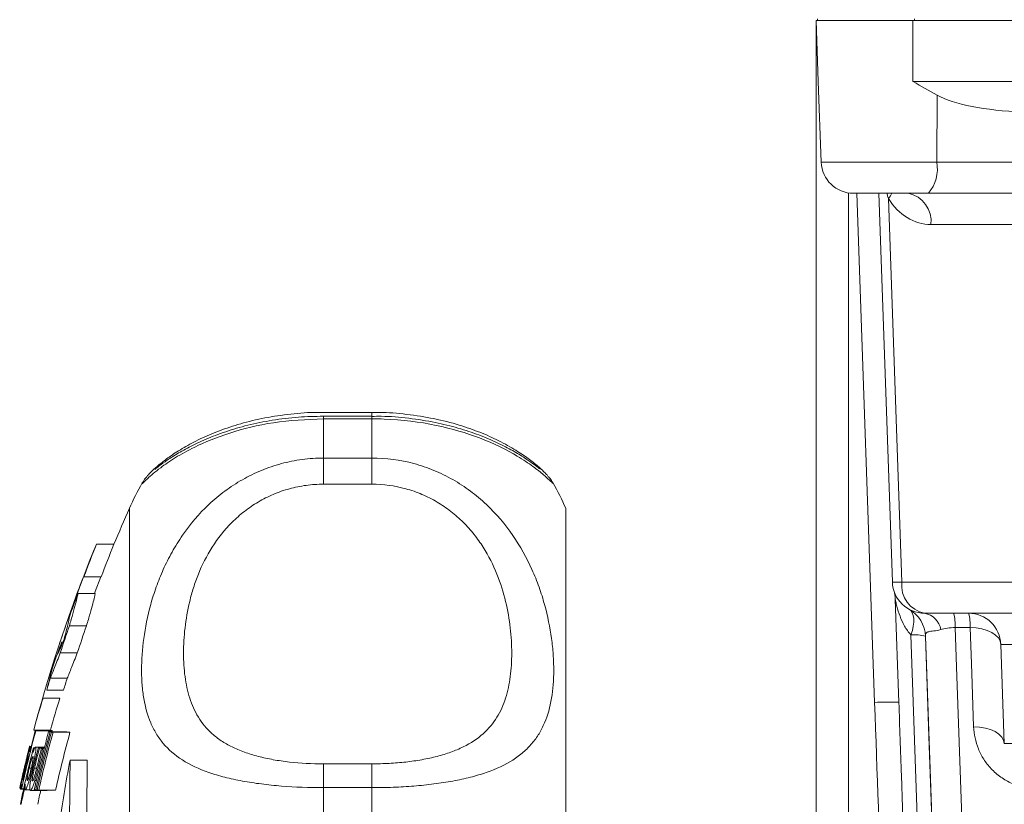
# Model space of a CAD drawing. Header units: millimetres. Extents: x 143 to 827, y 75 to 838.
# Tile 13 of 23: x 145 to 205, y 684 to 733. Entities that reach past the tile are written whole.
import ezdxf

# ---------------------------------------------------------------- set-up
doc = ezdxf.new("R2010")
doc.units = ezdxf.units.MM

msp = doc.modelspace()

# ---------------------------------------------------------------- linework, layer by layer
at = {"color": 7, "linetype": 'Continuous', "lineweight": 15}
for p, q in [((193.839, 665.158), (193.839, 733.021)), ((193.839, 733.021), (193.85, 733.021)), ((193.981, 729.251), (193.85, 733.021)), ((193.85, 733.021), (199.839, 733.021)), ((193.927, 733.121), (193.927, 733.021)), ((199.839, 729.251), (199.839, 733.021)), ((199.839, 733.021), (208.063, 733.021)), ((199.927, 733.121), (199.927, 733.021)), ((193.981, 729.251), (194.156, 724.251)), ((199.839, 729.251), (208.774, 729.251)), ((201.31, 724.251), (201.348, 728.39)), ((201.31, 724.251), (207.158, 724.251)), ((200.793, 722.321), (196.155, 722.321)), ((198.564, 698.251), (197.723, 722.321)), ((198.32, 721.994), (199.149, 698.251)), ((208.356, 722.321), (200.793, 722.321)), ((209.77, 720.391), (200.952, 720.391)), ((166.339, 708.757), (163.339, 708.757)), ((166.339, 708.524), (163.339, 708.524)), ((163.339, 708.36), (163.339, 705.928)), ((166.339, 708.36), (163.339, 708.36)), ((166.339, 705.928), (166.339, 708.36)), ((163.339, 705.928), (163.339, 704.312)), ((163.339, 705.928), (166.339, 705.928)), ((166.339, 705.928), (166.339, 704.312)), ((152.135, 704.379), (152.139, 704.386)), ((166.339, 704.312), (163.339, 704.312)), ((151.339, 665.498), (151.339, 702.821)), ((178.339, 665.498), (178.339, 702.821)), ((149.287, 700.59), (150.371, 700.59)), ((148.515, 698.573), (149.588, 698.573)), ((199.149, 698.251), (217.261, 698.251)), ((148.14, 697.543), (149.208, 697.543)), ((198.966, 690.798), (198.743, 697.2)), ((218.674, 696.321), (200.563, 696.321)), ((147.609, 695.538), (148.671, 695.538)), ((200.345, 676.96), (199.715, 694.978)), ((203.384, 695.436), (202.454, 695.436)), ((200.612, 694.898), (201.05, 682.385)), ((218.723, 694.391), (205.281, 694.391)), ((205.281, 694.391), (205.495, 688.251)), ((147.048, 693.871), (148.103, 693.871)), ((146.431, 692.305), (147.478, 692.305)), ((146.206, 691.555), (147.25, 691.555)), ((145.988, 691.073), (147.029, 691.073)), ((145.408, 689.09), (146.443, 689.09)), ((145.497, 689.052), (146.533, 689.052)), ((145.528, 689.047), (146.564, 689.047)), ((146.32, 688.977), (147.366, 688.977)), ((146.413, 688.971), (147.46, 688.971)), ((146.497, 688.966), (147.545, 688.966)), ((146.599, 688.961), (147.649, 688.961)), ((205.495, 688.251), (218.811, 688.251)), ((145.209, 688.072), (145.243, 688.072)), ((145.517, 688.03), (146.072, 688.03)), ((145.683, 687.97), (146.057, 687.97)), ((145.755, 687.964), (146.055, 687.964)), ((145.884, 687.955), (146.053, 687.955)), ((145.968, 687.95), (146.052, 687.95)), ((147.655, 687.216), (148.717, 687.216)), ((144.867, 686.758), (144.923, 686.758)), ((145.12, 686.721), (145.243, 686.721)), ((145.309, 686.691), (145.369, 686.691)), ((163.339, 686.998), (163.339, 685.523)), ((163.339, 686.998), (166.339, 686.998)), ((166.339, 686.998), (166.339, 685.523)), ((145.472, 685.966), (145.57, 685.966)), ((144.535, 685.499), (144.54, 685.499)), ((144.582, 685.425), (144.776, 685.425)), ((144.655, 685.457), (144.783, 685.457)), ((144.886, 685.383), (145.18, 685.383)), ((145.198, 685.357), (146.23, 685.357)), ((145.531, 685.381), (145.616, 685.381)), ((145.716, 685.371), (146.754, 685.371)), ((163.339, 685.523), (163.339, 679.753)), ((166.339, 685.523), (163.339, 685.523)), ((166.339, 679.753), (166.339, 685.523))]:
    msp.add_line(p, q, dxfattribs=at)
at = {"color": 8, "linetype": 'Continuous', "lineweight": 15}
for p, q in [((194.156, 724.251), (201.31, 724.251)), ((195.839, 722.346), (195.839, 665.088)), ((197.467, 690.798), (196.366, 722.321)), ((163.339, 708.524), (163.339, 708.36)), ((166.339, 708.757), (166.339, 708.524)), ((166.339, 708.524), (166.339, 708.36)), ((144.767, 686.517), (144.772, 686.517)), ((145.453, 686.737), (145.583, 686.737)), ((145.702, 686.875), (145.785, 686.875))]:
    msp.add_line(p, q, dxfattribs=at)
at = {"color": 8, "linetype": 'Continuous', "lineweight": 15, "flags": 128}
msp.add_lwpolyline([(198.541, 722.321), (198.455, 722.175), (198.32, 721.994)], dxfattribs=at)
at = {"color": 7, "linetype": 'Continuous', "lineweight": 15, "flags": 128}
for points in [[(149.287, 700.59), (149.185, 700.343), (149.109, 700.158)], [(149.565, 698.584), (149.21, 697.659), (149.166, 697.543)], [(199.588, 696.574), (199.703, 696.483), (199.792, 696.353), (199.853, 696.187), (199.885, 695.989), (199.887, 695.763), (199.858, 695.515), (199.801, 695.252), (199.715, 694.978)], [(202.454, 695.436), (202.539, 693), (202.947, 681.339)], [(203.598, 689.296), (203.482, 692.617), (203.384, 695.436)], [(203.384, 695.436), (203.754, 695.415), (204.108, 695.355), (204.433, 695.259), (204.718, 695.13), (204.952, 694.973), (205.128, 694.793), (205.239, 694.597), (205.281, 694.391)], [(201.05, 682.385), (200.83, 688.681), (200.612, 694.898)], [(198.937, 690.807), (198.937, 690.807), (198.966, 690.798)], [(145.499, 689.435), (145.475, 689.343), (145.408, 689.09)], [(203.598, 689.296), (203.969, 689.275), (204.323, 689.215), (204.648, 689.12), (204.932, 688.991), (205.166, 688.834), (205.342, 688.654), (205.453, 688.457), (205.495, 688.251)]]:
    msp.add_lwpolyline(points, dxfattribs=at)
at = {"color": 7, "linetype": 'Continuous', "lineweight": 15}
for centre, radius, start, end in [((196.155, 724.321), 2, 182, 270), ((199.075, 723.816), 2.278, 318.97584, 11.01717), ((199.201, 720.591), 1.762, 353.45302, 78.97299), ((163.339, 697.821), 13, 149.65339, 157.38014), ((166.339, 697.821), 13, 22.61986, 30.26121), ((233.382, 665.821), 90, 155.72535, 157.27391), ((194.761, 682.018), 49.12, 157.7839, 160.30395), ((195.325, 681.99), 48.651, 157.52276, 160.07134), ((233.382, 665.821), 91, 157.83118, 164.95948), ((233.378, 665.812), 90.992, 158.89002, 161.75252), ((148.536, 698.644), 0.0746, 234.32651, 253.43717), ((198.857, 704.235), 5.992, 267.19981, 272.80019), ((200.563, 698.321), 2, 182, 270), ((200.9, 698.05), 1.762, 173.45396, 258.97135), ((233.279, 665.833), 90.853, 159.57196, 160.57814), ((196.744, 697.13), 2, 2.00122, 17.31657), ((198.614, 694.828), 2, 2.00122, 60.83906), ((200.34, 695.099), 1.242, 9.73291, 79.66365), ((199.786, 695.577), 2.672, 356.97057, 16.16373), ((203.282, 694.321), 2, 2, 90), ((200.716, 695.577), 2.672, 356.97057, 16.16373), ((233.352, 665.774), 90.762, 160.85694, 161.96744), ((233.395, 665.76), 89.805, 160.63529, 161.75905), ((199.945, 692.482), 2.506, 74.54862, 95.25848), ((192.089, 677.252), 48.156, 158.94107, 160.82516), ((234.009, 665.576), 91.566, 161.54923, 162.04323), ((192.105, 680.26), 47.268, 164.27824, 166.17503), ((233.47, 665.756), 90.998, 163.037, 163.53005), ((233.007, 665.896), 89.514, 162.84072, 163.34245), ((190.557, 676.968), 46.748, 162.4391, 164.97075), ((191.097, 676.959), 46.272, 162.24015, 164.80027), ((233.364, 665.783), 90.865, 165.16576, 167.49537), ((233.328, 665.798), 90.857, 165.17053, 166.03643), ((233.363, 665.713), 90.098, 165.03686, 167.38748), ((145.728, 690.258), 1.228, 259.14864, 260.60394), ((233.392, 665.701), 90.038, 165.02192, 167.37426), ((233.368, 665.702), 89.932, 165.00775, 167.36298), ((233.363, 665.698), 89.828, 164.99083, 167.34894), ((148.206, 720.429), 31.509, 266.56869, 266.73906), ((148.854, 731.924), 43.022, 266.85965, 266.99592), ((146.767, 690.291), 1.261, 259.27589, 260.70971), ((233.396, 665.689), 88.849, 164.816, 167.20175), ((149.295, 721.565), 32.646, 266.61085, 266.77729), ((149.946, 733.261), 44.359, 266.89801, 267.03178), ((233.394, 665.759), 90.774, 165.81887, 168.08665), ((233.382, 665.821), 91, 166.01073, 166.40585), ((232.646, 666.004), 90.242, 165.85515, 166.03228), ((145.151, 688.053), 0.0111, 143.54843, 161.05262), ((235.041, 665.339), 92.425, 165.81243, 165.9966), ((145.959, 692.916), 4.952, 263.36161, 263.93518), ((233.305, 665.753), 90.394, 165.77257, 166.46241), ((233.272, 665.755), 90.291, 165.76078, 166.56308), ((233.272, 665.747), 90.166, 165.74096, 166.55818), ((146.89, 703.406), 15.484, 265.52682, 265.79502), ((233.381, 665.714), 90.197, 165.72819, 166.43158), ((147.507, 712.276), 24.375, 266.18162, 266.38034), ((233.403, 665.802), 91.011, 166.4262, 167.50988), ((229.614, 671.283), 83.493, 168.99829, 171.86606), ((233.399, 665.817), 91.017, 166.85426, 167.51147), ((233.247, 665.842), 90.859, 166.79306, 167.51136), ((144.563, 685.517), 0.0365, 227.62002, 242.67368), ((234.696, 665.49), 92.26, 167.32006, 167.49762), ((233.285, 665.778), 90.615, 167.2843, 168.08108), ((144.855, 686.654), 1.214, 259.04966, 260.50867), ((147.384, 717.453), 32.125, 266.52812, 266.69356), ((147.935, 727.236), 41.924, 266.8274, 266.96583), ((233.316, 665.771), 89.643, 167.36299, 167.94562), ((145.141, 689.312), 4.848, 263.30043, 263.88099)]:
    msp.add_arc(centre, radius, start, end, dxfattribs=at)
at = {"color": 8, "linetype": 'Continuous', "lineweight": 15}
msp.add_arc((198.293, 676.414), 14.408, 87.43536, 93.28368, dxfattribs=at)
at = {"color": 7, "linetype": 'Continuous', "lineweight": 15}
for centre, major_axis, ratio, start_param, end_param in [((208.079, 729.321), (7.469, 0.078), 0.267572, 3.586827, 4.511895), ((200.91, 724.391), (-0.125, 3.999), 0.81623, 2.187773, 3.116059), ((200.961, 691.053), (-3.817, 109.356), 0.031986, 1.572014, 1.809411), ((200.961, 691.001), (-3.815, 109.256), 0.018294, 1.572014, 1.613285)]:
    msp.add_ellipse(centre, major_axis=major_axis, ratio=ratio, start_param=start_param, end_param=end_param, dxfattribs=at)
at = {"color": 8, "linetype": 'Continuous', "lineweight": 15}
msp.add_ellipse((200.961, 691.001), major_axis=(-3.815, 109.256), ratio=0.018294, start_param=1.613285, end_param=1.809411, dxfattribs=at)
at = {"color": 7, "linetype": 'Continuous', "lineweight": 15}
for points, knots in [([(201.348, 728.39), (200.85, 728.671), (200.348, 728.954), (199.844, 729.248), (199.839, 729.251)], [0, 0, 0, 0, 0.99126, 1, 1, 1, 1]), ([(163.34, 708.745), (163.224, 708.749), (162.546, 708.771), (161.309, 708.665), (159.691, 708.433), (158.201, 708.07), (156.85, 707.621), (155.67, 707.112), (154.658, 706.57), (153.856, 706.052), (153.23, 705.572), (152.88, 705.269), (152.628, 705.034), (152.443, 704.829), (152.265, 704.625), (152.157, 704.442), (152.128, 704.393)], [0, 0, 0, 0, 0.018036, 0.105542, 0.192389, 0.280679, 0.367212, 0.457701, 0.550777, 0.648708, 0.742202, 0.844362, 0.914205, 0.960402, 0.989403, 1, 1, 1, 1]), ([(163.339, 708.519), (162.822, 708.509), (161.745, 708.489), (160.158, 708.288), (158.637, 707.976), (157.251, 707.569), (156.028, 707.099), (154.99, 706.604), (154.127, 706.106), (153.5, 705.686), (153.117, 705.402), (152.91, 705.237), (152.901, 705.229), (152.897, 705.226)], [0, 0, 0, 0, 0.08847, 0.183972, 0.279486, 0.375617, 0.473809, 0.574688, 0.67879, 0.788184, 0.898138, 0.963123, 1, 1, 1, 1]), ([(177.564, 704.371), (177.529, 704.43), (177.455, 704.552), (177.362, 704.672), (177.287, 704.766), (177.223, 704.839), (177.039, 705.043), (176.684, 705.383), (176.068, 705.873), (175.274, 706.418), (174.268, 706.986), (173.072, 707.524), (171.733, 707.996), (170.207, 708.391), (168.525, 708.651), (167.212, 708.768), (166.489, 708.747), (166.339, 708.742)], [0, 0, 0, 0, 0.011471, 0.023651, 0.036166, 0.055859, 0.097921, 0.226007, 0.332108, 0.428438, 0.532854, 0.622119, 0.706864, 0.79889, 0.889557, 0.977021, 1, 1, 1, 1]), ([(176.757, 705.248), (176.757, 705.248), (176.757, 705.248), (176.607, 705.363), (176.344, 705.562), (175.806, 705.942), (175.083, 706.386), (174.147, 706.874), (173.006, 707.361), (171.709, 707.794), (170.248, 708.159), (168.642, 708.408), (167.301, 708.53), (166.533, 708.512), (166.339, 708.508)], [0, 0, 0, 0, 0.026284, 0.091816, 0.194631, 0.288825, 0.387109, 0.488562, 0.586351, 0.681065, 0.772388, 0.870598, 0.967334, 1, 1, 1, 1]), ([(163.339, 685.523), (162.454, 685.523), (161.588, 685.555), (160.318, 685.656), (159.899, 685.699), (159.093, 685.802), (158.703, 685.861), (157.95, 686), (157.584, 686.08), (156.889, 686.258), (156.561, 686.356), (155.631, 686.682), (155.078, 686.942), (154.142, 687.539), (153.752, 687.877), (153.263, 688.454), (153.116, 688.659), (152.858, 689.084), (152.746, 689.306), (152.451, 690.001), (152.311, 690.503), (152.172, 691.321), (152.138, 691.605), (152.092, 692.195), (152.081, 692.5), (152.081, 693.433), (152.126, 694.083), (152.309, 695.434), (152.448, 696.135), (152.747, 697.22), (152.862, 697.585), (153.121, 698.311), (153.266, 698.673), (153.589, 699.393), (153.768, 699.751), (154.164, 700.46), (154.383, 700.813), (155.09, 701.836), (155.631, 702.475), (156.563, 703.351), (156.896, 703.63), (157.587, 704.143), (157.948, 704.378), (158.699, 704.805), (159.092, 704.997), (159.903, 705.332), (160.316, 705.472), (161.157, 705.697), (161.584, 705.783), (162.453, 705.899), (162.897, 705.928), (163.339, 705.928)], [0, 0, 0, 0, 0.0625, 0.0625, 0.09375, 0.09375, 0.125, 0.125, 0.15625, 0.15625, 0.1875, 0.1875, 0.25, 0.25, 0.3125, 0.3125, 0.34375, 0.34375, 0.375, 0.375, 0.4375, 0.4375, 0.46875, 0.46875, 0.5, 0.5, 0.5625, 0.5625, 0.625, 0.625, 0.65625, 0.65625, 0.6875, 0.6875, 0.71875, 0.71875, 0.75, 0.75, 0.8125, 0.8125, 0.84375, 0.84375, 0.875, 0.875, 0.90625, 0.90625, 0.9375, 0.9375, 0.96875, 0.96875, 1, 1, 1, 1]), ([(166.339, 705.928), (167.225, 705.928), (168.09, 705.813), (169.361, 705.472), (169.78, 705.33), (170.586, 704.998), (170.975, 704.807), (171.729, 704.379), (172.095, 704.14), (172.789, 703.625), (173.117, 703.35), (174.048, 702.475), (174.6, 701.821), (175.536, 700.464), (175.927, 699.756), (176.416, 698.667), (176.562, 698.3), (176.82, 697.575), (176.933, 697.215), (177.228, 696.145), (177.367, 695.446), (177.506, 694.427), (177.541, 694.092), (177.587, 693.433), (177.598, 693.111), (177.597, 692.179), (177.553, 691.598), (177.369, 690.512), (177.23, 690.007), (176.931, 689.302), (176.817, 689.077), (176.558, 688.652), (176.413, 688.451), (176.089, 688.069), (175.91, 687.888), (175.515, 687.547), (175.296, 687.385), (174.589, 686.936), (174.048, 686.682), (173.115, 686.356), (172.783, 686.256), (172.091, 686.079), (171.731, 686.001), (170.979, 685.862), (170.586, 685.802), (169.775, 685.699), (169.362, 685.657), (168.522, 685.59), (168.095, 685.565), (167.225, 685.531), (166.782, 685.523), (166.339, 685.523)], [0, 0, 0, 0, 0.0625, 0.0625, 0.09375, 0.09375, 0.125, 0.125, 0.15625, 0.15625, 0.1875, 0.1875, 0.25, 0.25, 0.3125, 0.3125, 0.34375, 0.34375, 0.375, 0.375, 0.4375, 0.4375, 0.46875, 0.46875, 0.5, 0.5, 0.5625, 0.5625, 0.625, 0.625, 0.65625, 0.65625, 0.6875, 0.6875, 0.71875, 0.71875, 0.75, 0.75, 0.8125, 0.8125, 0.84375, 0.84375, 0.875, 0.875, 0.90625, 0.90625, 0.9375, 0.9375, 0.96875, 0.96875, 1, 1, 1, 1]), ([(163.339, 704.312), (162.981, 704.312), (162.622, 704.287), (161.919, 704.192), (161.574, 704.121), (160.897, 703.934), (160.563, 703.818), (159.913, 703.542), (159.601, 703.384), (159.006, 703.033), (158.722, 702.839), (158.179, 702.418), (157.922, 702.19), (157.209, 701.48), (156.802, 700.965), (156.107, 699.873), (155.827, 699.312), (155.486, 698.468), (155.385, 698.185), (155.206, 697.619), (155.127, 697.335), (154.925, 696.496), (154.832, 695.949), (154.709, 694.884), (154.679, 694.365), (154.679, 693.357), (154.709, 692.867), (154.832, 691.936), (154.926, 691.494), (155.193, 690.654), (155.366, 690.257), (155.826, 689.51), (156.105, 689.171), (156.62, 688.711), (156.807, 688.566), (157.219, 688.292), (157.443, 688.163), (157.92, 687.928), (158.174, 687.82), (158.715, 687.624), (159.004, 687.535), (159.603, 687.38), (159.914, 687.313), (160.559, 687.198), (160.895, 687.149), (161.922, 687.035), (162.622, 686.998), (163.339, 686.998)], [0, 0, 0, 0, 0.03125, 0.03125, 0.0625, 0.0625, 0.09375, 0.09375, 0.125, 0.125, 0.15625, 0.15625, 0.1875, 0.1875, 0.25, 0.25, 0.3125, 0.3125, 0.34375, 0.34375, 0.375, 0.375, 0.4375, 0.4375, 0.5, 0.5, 0.5625, 0.5625, 0.625, 0.625, 0.6875, 0.6875, 0.75, 0.75, 0.78125, 0.78125, 0.8125, 0.8125, 0.84375, 0.84375, 0.875, 0.875, 0.90625, 0.90625, 0.9375, 0.9375, 1, 1, 1, 1]), ([(166.339, 686.998), (166.698, 686.998), (167.056, 687.007), (167.759, 687.045), (168.104, 687.074), (168.782, 687.149), (169.115, 687.197), (169.766, 687.313), (170.077, 687.381), (170.673, 687.535), (170.957, 687.622), (171.499, 687.818), (171.757, 687.927), (172.47, 688.278), (172.876, 688.549), (173.572, 689.169), (173.852, 689.509), (174.193, 690.063), (174.294, 690.255), (174.473, 690.653), (174.551, 690.86), (174.754, 691.495), (174.847, 691.939), (174.97, 692.866), (174.999, 693.349), (175, 694.356), (174.97, 694.883), (174.846, 695.952), (174.753, 696.498), (174.486, 697.607), (174.312, 698.171), (173.853, 699.311), (173.573, 699.87), (173.059, 700.679), (172.871, 700.944), (172.46, 701.462), (172.236, 701.713), (171.759, 702.188), (171.505, 702.413), (170.963, 702.834), (170.674, 703.032), (170.075, 703.385), (169.765, 703.542), (169.12, 703.816), (168.783, 703.934), (167.757, 704.216), (167.057, 704.312), (166.339, 704.312)], [0, 0, 0, 0, 0.03125, 0.03125, 0.0625, 0.0625, 0.09375, 0.09375, 0.125, 0.125, 0.15625, 0.15625, 0.1875, 0.1875, 0.25, 0.25, 0.3125, 0.3125, 0.34375, 0.34375, 0.375, 0.375, 0.4375, 0.4375, 0.5, 0.5, 0.5625, 0.5625, 0.625, 0.625, 0.6875, 0.6875, 0.75, 0.75, 0.78125, 0.78125, 0.8125, 0.8125, 0.84375, 0.84375, 0.875, 0.875, 0.90625, 0.90625, 0.9375, 0.9375, 1, 1, 1, 1]), ([(147.609, 695.538), (147.689, 695.813), (147.761, 696.064), (147.89, 696.519), (147.946, 696.725), (148.038, 697.071), (148.074, 697.212), (148.124, 697.43), (148.138, 697.505), (148.14, 697.543)], [0, 0, 0, 0, 0.25, 0.25, 0.5, 0.5, 0.75, 0.75, 1, 1, 1, 1]), ([(149.208, 697.543), (149.206, 697.505), (149.192, 697.431), (149.142, 697.216), (149.105, 697.072), (149.013, 696.727), (148.957, 696.526), (148.826, 696.067), (148.752, 695.813), (148.671, 695.538)], [0, 0, 0, 0, 0.25, 0.25, 0.5, 0.5, 0.75, 0.75, 1, 1, 1, 1]), ([(199.715, 694.978), (199.557, 695.149), (199.43, 695.336), (199.209, 695.725), (199.116, 695.929), (198.959, 696.341), (198.895, 696.549), (198.818, 696.85), (198.795, 696.95), (198.767, 697.081), (198.759, 697.122), (198.747, 697.185), (198.743, 697.204), (198.743, 697.2)], [0, 0, 0, 0, 0.25, 0.25, 0.5, 0.5, 0.75, 0.75, 0.875, 0.875, 0.9375, 0.9375, 1, 1, 1, 1]), ([(147.596, 696.043), (147.594, 695.984), (147.565, 695.839), (147.458, 695.38), (147.381, 695.079), (147.284, 694.709)], [0, 0, 0, 0, 0.5, 0.5, 1, 1, 1, 1]), ([(201.564, 695.309), (201.404, 695.261), (201.255, 695.238), (200.997, 695.208), (200.891, 695.2), (200.734, 695.161), (200.681, 695.128), (200.62, 695.033), (200.61, 694.971), (200.612, 694.898)], [0, 0, 0, 0, 0.25, 0.25, 0.5, 0.5, 0.75, 0.75, 1, 1, 1, 1]), ([(202.454, 695.436), (202.285, 695.435), (202.124, 695.422), (201.821, 695.377), (201.685, 695.346), (201.564, 695.309)], [0, 0, 0, 0, 0.5, 0.5, 1, 1, 1, 1]), ([(146.431, 692.305), (146.504, 692.478), (146.593, 692.697), (146.748, 693.092), (146.804, 693.236), (146.922, 693.54), (146.984, 693.701), (147.048, 693.871)], [0, 0, 0, 0, 0.5, 0.5, 0.75, 0.75, 1, 1, 1, 1]), ([(148.103, 693.871), (147.972, 693.532), (147.854, 693.23), (147.696, 692.835), (147.647, 692.712), (147.556, 692.49), (147.515, 692.392), (147.478, 692.305)], [0, 0, 0, 0, 0.5, 0.5, 0.75, 0.75, 1, 1, 1, 1]), ([(207.596, 685.436), (207.314, 685.436), (207.03, 685.466), (206.486, 685.583), (206.224, 685.668), (205.848, 685.835), (205.726, 685.897), (205.492, 686.031), (205.38, 686.103), (205.058, 686.333), (204.86, 686.507), (204.509, 686.879), (204.357, 687.076), (204.092, 687.491), (203.98, 687.71), (203.71, 688.374), (203.615, 688.829), (203.598, 689.296)], [0, 0, 0, 0, 0.125, 0.125, 0.25, 0.25, 0.3125, 0.3125, 0.375, 0.375, 0.5, 0.5, 0.625, 0.625, 0.75, 0.75, 1, 1, 1, 1]), ([(145.209, 688.072), (145.205, 688.071), (145.201, 688.066), (145.186, 688.032), (145.177, 688.006), (145.143, 687.901), (145.112, 687.795), (145.045, 687.547), (145.007, 687.4), (144.948, 687.165), (144.928, 687.083), (144.888, 686.92), (144.868, 686.837), (144.848, 686.754)], [0, 0, 0, 0, 0.125, 0.125, 0.25, 0.25, 0.5, 0.5, 0.75, 0.75, 0.875, 0.875, 1, 1, 1, 1]), ([(144.934, 687.162), (144.949, 687.222), (144.963, 687.281), (144.992, 687.4), (145.006, 687.459), (145.034, 687.573), (145.047, 687.628), (145.072, 687.734), (145.083, 687.781), (145.093, 687.826)], [0, 0, 0, 0, 0.25, 0.25, 0.5, 0.5, 0.75, 0.75, 1, 1, 1, 1]), ([(145.153, 688.095), (145.152, 688.094), (145.15, 688.089), (145.142, 688.059), (145.137, 688.039), (145.115, 687.954), (145.094, 687.872), (145.073, 687.786)], [0, 0, 0, 0, 0.25, 0.25, 0.5, 0.5, 1, 1, 1, 1]), ([(145.093, 687.826), (145.103, 687.867), (145.113, 687.908), (145.128, 687.976), (145.135, 688.004), (145.145, 688.049), (145.148, 688.067), (145.153, 688.09), (145.153, 688.093), (145.153, 688.095)], [0, 0, 0, 0, 0.25, 0.25, 0.5, 0.5, 0.75, 0.75, 1, 1, 1, 1]), ([(145.155, 687.722), (145.166, 687.774), (145.176, 687.825), (145.192, 687.912), (145.199, 687.95), (145.208, 688.01), (145.211, 688.034), (145.212, 688.064), (145.211, 688.069), (145.209, 688.072)], [0, 0, 0, 0, 0.25, 0.25, 0.5, 0.5, 0.75, 0.75, 1, 1, 1, 1]), ([(145.309, 686.691), (145.328, 686.773), (145.348, 686.855), (145.384, 687.016), (145.402, 687.096), (145.435, 687.253), (145.45, 687.331), (145.477, 687.477), (145.489, 687.545), (145.51, 687.673), (145.518, 687.732), (145.531, 687.837), (145.535, 687.883), (145.539, 687.957), (145.538, 687.984), (145.531, 688.02), (145.525, 688.027), (145.517, 688.03)], [0, 0, 0, 0, 0.125, 0.125, 0.25, 0.25, 0.375, 0.375, 0.5, 0.5, 0.625, 0.625, 0.75, 0.75, 0.875, 0.875, 1, 1, 1, 1]), ([(145.517, 688.03), (145.51, 688.029), (145.502, 688.024), (145.481, 687.996), (145.469, 687.975), (145.443, 687.919), (145.428, 687.884), (145.397, 687.802), (145.38, 687.754), (145.363, 687.704)], [0, 0, 0, 0, 0.25, 0.25, 0.5, 0.5, 0.75, 0.75, 1, 1, 1, 1]), ([(144.767, 686.517), (144.787, 686.603), (144.807, 686.689), (144.827, 686.775), (144.837, 686.818), (144.848, 686.861), (144.858, 686.904), (144.868, 686.947), (144.878, 686.99), (144.888, 687.032)], [0, 0, 0, 0, 0.0002644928, 0.0002644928, 0.0002644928, 0.0003970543, 0.0003970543, 0.0003970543, 0.0005303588, 0.0005303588, 0.0005303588, 0.0005303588]), ([(145.007, 687.513), (145.007, 687.511), (145.006, 687.507), (144.999, 687.477), (144.994, 687.454), (144.972, 687.36), (144.951, 687.269), (144.905, 687.08), (144.882, 686.984), (144.837, 686.793), (144.814, 686.697), (144.792, 686.601)], [0, 0, 0, 0, 0.125, 0.125, 0.25, 0.25, 0.5, 0.5, 0.75, 0.75, 1, 1, 1, 1]), ([(144.867, 686.758), (144.878, 686.806), (144.889, 686.853), (144.912, 686.945), (144.923, 686.99), (144.956, 687.123), (144.978, 687.205), (145.016, 687.343), (145.032, 687.4), (145.051, 687.454), (145.056, 687.468), (145.063, 687.484), (145.066, 687.487), (145.068, 687.488)], [0, 0, 0, 0, 0.125, 0.125, 0.25, 0.25, 0.5, 0.5, 0.75, 0.75, 0.875, 0.875, 1, 1, 1, 1]), ([(144.888, 687.032), (144.904, 687.095), (144.919, 687.157), (144.946, 687.272), (144.96, 687.327), (144.982, 687.417), (144.991, 687.455), (145.001, 687.491), (145.003, 687.5), (145.006, 687.511), (145.006, 687.512), (145.007, 687.513)], [0, 0, 0, 0, 0.25, 0.25, 0.5, 0.5, 0.75, 0.75, 0.875, 0.875, 1, 1, 1, 1]), ([(145.068, 687.488), (145.069, 687.486), (145.071, 687.483), (145.071, 687.466), (145.069, 687.453), (145.062, 687.399), (145.051, 687.341), (145.024, 687.203), (145.006, 687.119), (144.976, 686.984), (144.965, 686.937), (144.943, 686.843), (144.932, 686.796), (144.921, 686.748)], [0, 0, 0, 0, 0.125, 0.125, 0.25, 0.25, 0.5, 0.5, 0.75, 0.75, 0.875, 0.875, 1, 1, 1, 1]), ([(145.12, 686.721), (145.131, 686.768), (145.143, 686.816), (145.167, 686.909), (145.178, 686.955), (145.215, 687.09), (145.239, 687.172), (145.284, 687.309), (145.305, 687.364), (145.329, 687.416), (145.337, 687.429), (145.349, 687.445), (145.354, 687.447), (145.359, 687.448)], [0, 0, 0, 0, 0.125, 0.125, 0.25, 0.25, 0.5, 0.5, 0.75, 0.75, 0.875, 0.875, 1, 1, 1, 1]), ([(145.359, 687.448), (145.363, 687.446), (145.367, 687.443), (145.371, 687.426), (145.372, 687.412), (145.372, 687.356), (145.365, 687.299), (145.344, 687.159), (145.329, 687.075), (145.301, 686.941), (145.291, 686.894), (145.27, 686.8), (145.259, 686.753), (145.248, 686.706)], [0, 0, 0, 0, 0.125, 0.125, 0.25, 0.25, 0.5, 0.5, 0.75, 0.75, 0.875, 0.875, 1, 1, 1, 1]), ([(147.302, 646.842), (147.314, 648.245), (147.328, 649.739), (147.348, 652.11), (147.355, 652.923), (147.366, 654.175), (147.37, 654.598), (147.378, 655.455), (147.381, 655.89), (147.4, 658.067), (147.416, 659.845), (147.44, 662.564), (147.448, 663.48), (147.46, 664.866), (147.464, 665.332), (147.472, 666.26), (147.476, 666.723), (147.496, 669.03), (147.512, 670.854), (147.536, 673.559), (147.544, 674.456), (147.559, 676.236), (147.567, 677.106), (147.589, 679.661), (147.603, 681.289), (147.623, 683.616), (147.63, 684.376), (147.643, 685.838), (147.649, 686.541), (147.655, 687.216)], [0, 0, 0, 0, 0.125, 0.125, 0.1875, 0.1875, 0.21875, 0.21875, 0.25, 0.25, 0.375, 0.375, 0.4375, 0.4375, 0.46875, 0.46875, 0.5, 0.5, 0.625, 0.625, 0.6875, 0.6875, 0.75, 0.75, 0.875, 0.875, 0.9375, 0.9375, 1, 1, 1, 1]), ([(148.717, 687.216), (148.705, 685.865), (148.692, 684.417), (148.672, 682.105), (148.665, 681.311), (148.654, 680.085), (148.65, 679.67), (148.643, 678.828), (148.639, 678.401), (148.62, 676.259), (148.605, 674.501), (148.581, 671.803), (148.573, 670.893), (148.561, 669.512), (148.557, 669.047), (148.548, 668.121), (148.544, 667.658), (148.524, 665.351), (148.508, 663.52), (148.484, 660.795), (148.476, 659.889), (148.46, 658.088), (148.452, 657.205), (148.429, 654.61), (148.414, 652.948), (148.393, 650.561), (148.386, 649.779), (148.373, 648.271), (148.366, 647.544), (148.36, 646.842)], [0, 0, 0, 0, 0.125, 0.125, 0.1875, 0.1875, 0.21875, 0.21875, 0.25, 0.25, 0.375, 0.375, 0.4375, 0.4375, 0.46875, 0.46875, 0.5, 0.5, 0.625, 0.625, 0.6875, 0.6875, 0.75, 0.75, 0.875, 0.875, 0.9375, 0.9375, 1, 1, 1, 1]), ([(144.848, 686.754), (144.829, 686.672), (144.81, 686.589), (144.772, 686.428), (144.754, 686.348), (144.702, 686.112), (144.671, 685.967), (144.634, 685.779), (144.622, 685.722), (144.603, 685.618), (144.595, 685.573), (144.584, 685.499), (144.581, 685.472), (144.579, 685.444), (144.579, 685.436), (144.58, 685.427), (144.581, 685.426), (144.582, 685.425)], [0, 0, 0, 0, 0.125, 0.125, 0.25, 0.25, 0.5, 0.5, 0.625, 0.625, 0.75, 0.75, 0.875, 0.875, 0.9375, 0.9375, 1, 1, 1, 1]), ([(144.717, 686.007), (144.716, 686.009), (144.715, 686.012), (144.715, 686.031), (144.717, 686.045), (144.726, 686.104), (144.736, 686.162), (144.757, 686.268), (144.765, 686.306), (144.783, 686.388), (144.792, 686.432), (144.812, 686.522), (144.823, 686.569), (144.844, 686.663), (144.856, 686.711), (144.867, 686.758)], [0, 0, 0, 0, 0.125, 0.125, 0.25, 0.25, 0.5, 0.5, 0.625, 0.625, 0.75, 0.75, 0.875, 0.875, 1, 1, 1, 1]), ([(144.921, 686.748), (144.91, 686.7), (144.898, 686.652), (144.875, 686.558), (144.864, 686.512), (144.83, 686.376), (144.808, 686.292), (144.77, 686.151), (144.753, 686.095), (144.735, 686.04), (144.73, 686.026), (144.722, 686.01), (144.72, 686.008), (144.717, 686.007)], [0, 0, 0, 0, 0.125, 0.125, 0.25, 0.25, 0.5, 0.5, 0.75, 0.75, 0.875, 0.875, 1, 1, 1, 1]), ([(144.886, 685.383), (144.89, 685.383), (144.895, 685.384), (144.904, 685.391), (144.91, 685.398), (144.927, 685.424), (144.941, 685.45), (144.987, 685.556), (145.024, 685.66), (145.101, 685.902), (145.144, 686.047), (145.206, 686.279), (145.227, 686.359), (145.269, 686.523), (145.289, 686.607), (145.309, 686.691)], [0, 0, 0, 0, 0.0625, 0.0625, 0.125, 0.125, 0.25, 0.25, 0.5, 0.5, 0.75, 0.75, 0.875, 0.875, 1, 1, 1, 1]), ([(145.007, 685.967), (145.003, 685.969), (144.999, 685.972), (144.995, 685.989), (144.994, 686.003), (144.995, 686.059), (145.001, 686.117), (145.023, 686.26), (145.038, 686.345), (145.066, 686.482), (145.076, 686.529), (145.098, 686.625), (145.109, 686.673), (145.12, 686.721)], [0, 0, 0, 0, 0.125, 0.125, 0.25, 0.25, 0.5, 0.5, 0.75, 0.75, 0.875, 0.875, 1, 1, 1, 1]), ([(145.248, 686.706), (145.236, 686.658), (145.225, 686.61), (145.201, 686.517), (145.189, 686.471), (145.153, 686.337), (145.129, 686.255), (145.084, 686.115), (145.063, 686.058), (145.038, 686.002), (145.03, 685.988), (145.017, 685.971), (145.012, 685.968), (145.007, 685.967)], [0, 0, 0, 0, 0.125, 0.125, 0.25, 0.25, 0.5, 0.5, 0.75, 0.75, 0.875, 0.875, 1, 1, 1, 1]), ([(145.422, 686.913), (145.388, 686.773), (145.355, 686.632), (145.29, 686.351), (145.259, 686.21), (145.232, 686.073)], [0, 0, 0, 0, 0.5, 0.5, 1, 1, 1, 1]), ([(145.33, 685.94), (145.324, 685.942), (145.319, 685.945), (145.313, 685.966), (145.311, 685.981), (145.312, 686.049), (145.321, 686.122), (145.343, 686.246), (145.352, 686.291), (145.37, 686.38), (145.38, 686.424), (145.41, 686.558), (145.431, 686.647), (145.453, 686.737)], [0, 0, 0, 0, 0.125, 0.125, 0.25, 0.25, 0.5, 0.5, 0.625, 0.625, 0.75, 0.75, 1, 1, 1, 1]), ([(145.576, 686.706), (145.557, 686.627), (145.538, 686.548), (145.499, 686.39), (145.48, 686.311), (145.459, 686.236)], [0, 0, 0, 0, 0.5, 0.5, 1, 1, 1, 1]), ([(145.472, 685.966), (145.513, 686.109), (145.551, 686.26), (145.627, 686.567), (145.664, 686.721), (145.702, 686.875)], [0, 0, 0, 0, 0.5, 0.5, 1, 1, 1, 1]), ([(145.232, 686.073), (145.222, 686.019), (145.212, 685.965), (145.194, 685.864), (145.187, 685.814), (145.166, 685.674), (145.158, 685.592), (145.153, 685.465), (145.156, 685.423), (145.171, 685.368), (145.184, 685.36), (145.198, 685.357)], [0, 0, 0, 0, 0.125, 0.125, 0.25, 0.25, 0.5, 0.5, 0.75, 0.75, 1, 1, 1, 1]), ([(145.198, 685.357), (145.212, 685.358), (145.227, 685.364), (145.264, 685.407), (145.285, 685.444), (145.333, 685.548), (145.36, 685.618), (145.415, 685.776), (145.444, 685.869), (145.472, 685.966)], [0, 0, 0, 0, 0.25, 0.25, 0.5, 0.5, 0.75, 0.75, 1, 1, 1, 1]), ([(145.459, 686.236), (145.446, 686.191), (145.433, 686.148), (145.407, 686.071), (145.395, 686.037), (145.372, 685.986), (145.361, 685.967), (145.344, 685.945), (145.336, 685.942), (145.33, 685.94)], [0, 0, 0, 0, 0.25, 0.25, 0.5, 0.5, 0.75, 0.75, 1, 1, 1, 1]), ([(144.573, 685.478), (144.57, 685.476), (144.567, 685.473), (144.571, 685.502), (144.571, 685.505)], [0, 0, 0, 0, 0.892313, 1, 1, 1, 1]), ([(144.582, 685.425), (144.585, 685.426), (144.589, 685.429), (144.601, 685.456), (144.608, 685.476), (144.626, 685.532), (144.637, 685.567), (144.66, 685.648), (144.673, 685.694), (144.686, 685.742)], [0, 0, 0, 0, 0.25, 0.25, 0.5, 0.5, 0.75, 0.75, 1, 1, 1, 1]), ([(144.893, 685.723), (144.886, 685.673), (144.88, 685.624), (144.871, 685.539), (144.868, 685.502), (144.867, 685.442), (144.868, 685.42), (144.875, 685.391), (144.88, 685.385), (144.886, 685.383)], [0, 0, 0, 0, 0.25, 0.25, 0.5, 0.5, 0.75, 0.75, 1, 1, 1, 1])]:
    msp.add_open_spline(points, degree=3, knots=knots, dxfattribs=at)
at = {"color": 8, "linetype": 'Continuous', "lineweight": 15}
for points, knots in [([(198.32, 721.994), (198.309, 722.028), (198.274, 722.134), (198.252, 722.246), (198.238, 722.321)], [0, 0, 0, 0, 0.328915, 1, 1, 1, 1]), ([(163.339, 708.36), (162.292, 708.311), (160.222, 708.215), (157.462, 707.517), (155.474, 706.703), (154.12, 705.942), (153.098, 705.23), (152.391, 704.616), (152.057, 704.279), (152.116, 704.356), (152.135, 704.379)], [0, 0, 0, 0, 0.147021, 0.290572, 0.432079, 0.533147, 0.637235, 0.782197, 0.932909, 1, 1, 1, 1]), ([(177.558, 704.364), (177.561, 704.355), (177.567, 704.332), (177.117, 704.776), (176.352, 705.396), (175.184, 706.189), (173.257, 707.165), (170.36, 708.031), (167.957, 708.341), (166.596, 708.357), (166.339, 708.36)], [0, 0, 0, 0, 0.115952, 0.273342, 0.376408, 0.481912, 0.657537, 0.80806, 0.963713, 1, 1, 1, 1])]:
    msp.add_open_spline(points, degree=3, knots=knots, dxfattribs=at)
at = {"color": 7, "linetype": 'Continuous', "lineweight": 15}
msp.add_open_spline([(147.284, 694.709), (147.129, 694.333), (147.002, 694.03), (146.903, 693.805)], degree=3, dxfattribs=at)

doc.saveas('drawing.dxf')
